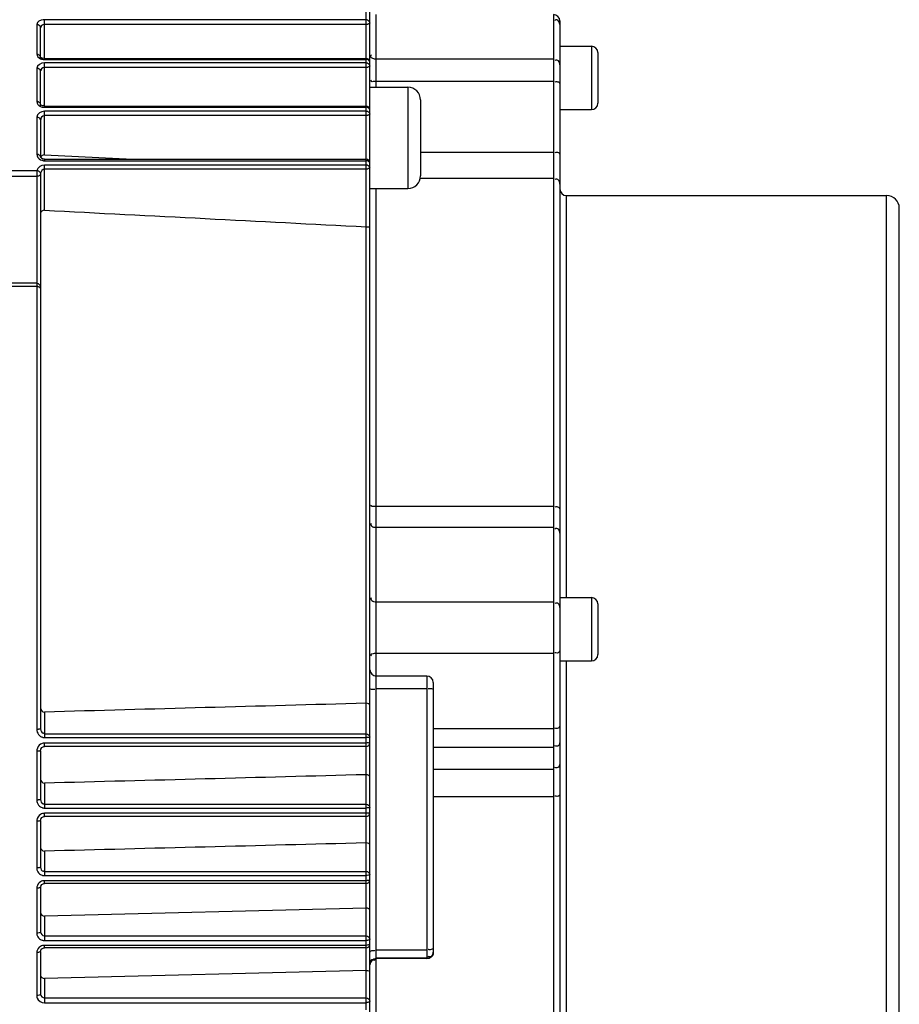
# Model space of a CAD drawing. Header units: millimetres. Extents: x 0 to 11890, y 0 to 8410.
# Tile 12 of 130: x 3509 to 3578, y 5016 to 5094. Entities that reach past the tile are written whole.
import ezdxf

# ---------------------------------------------------------------- set-up
doc = ezdxf.new("R2010")
doc.units = ezdxf.units.MM
doc.header["$LTSCALE"] = 653.95
doc.layers.add('304304000121DXF_CONTINUOUS_LINE', color=7, linetype='CONTINUOUS')

msp = doc.modelspace()

# ---------------------------------------------------------------- linework, layer by layer
at = {"layer": '304304000121DXF_CONTINUOUS_LINE', "color": 9, "linetype": 'Continuous'}
for p, q in [((3536.162, 5077.83), (3536.162, 5107.388)), ((3510.762, 5091.049), (3510.762, 5094.184)), ((3536.162, 5094.184), (3510.762, 5094.184)), ((3536.962, 5088.852), (3536.962, 5094.59)), ((3550.962, 5094.59), (3550.962, 4990.009)), ((3510.162, 5093.81), (3510.162, 5091.459)), ((3536.162, 5093.804), (3510.762, 5093.804)), ((3553.962, 5092.089), (3553.962, 5087.089)), ((3510.762, 5091.049), (3536.162, 5091.049)), ((3550.962, 5091.066), (3536.962, 5091.066)), ((3510.162, 5090.354), (3510.162, 5087.723)), ((3536.162, 5090.773), (3510.762, 5090.773)), ((3510.762, 5087.407), (3510.762, 5090.773)), ((3536.162, 5090.409), (3510.762, 5090.409)), ((3550.962, 5089.294), (3536.962, 5089.294)), ((3539.462, 5088.852), (3539.462, 5080.852)), ((3510.762, 5087.359), (3510.762, 5087.265)), ((3510.762, 5087.265), (3536.162, 5087.265)), ((3510.162, 5086.489), (3510.162, 5083.558)), ((3536.162, 5086.957), (3510.762, 5086.957)), ((3510.762, 5083.505), (3510.762, 5086.957)), ((3536.162, 5086.611), (3510.762, 5086.611)), ((3540.462, 5083.717), (3550.962, 5083.717)), ((3510.762, 5083.16), (3510.762, 5083.047)), ((3510.762, 5083.047), (3536.162, 5083.047)), ((3536.162, 5082.704), (3510.762, 5082.704)), ((3510.762, 5079.134), (3510.762, 5082.704)), ((3493.962, 5082.277), (3510.172, 5082.277)), ((3493.962, 5081.818), (3510.162, 5081.818)), ((3510.162, 5081.818), (3510.162, 5038.147)), ((3510.463, 5081.991), (3510.462, 5081.937)), ((3510.467, 5082.068), (3510.463, 5081.991)), ((3536.162, 5082.377), (3510.762, 5082.377)), ((3540.462, 5081.677), (3550.962, 5081.677)), ((3536.962, 4996.232), (3536.962, 5080.852)), ((3551.962, 5080.3), (3551.962, 5048.536)), ((3577.262, 5004.3), (3577.262, 5080.3)), ((3536.178, 5040.194), (3536.178, 5077.829)), ((3510.162, 5073.368), (3487.462, 5073.368)), ((3510.162, 5073.107), (3487.462, 5073.107)), ((3550.962, 5055.726), (3536.962, 5055.726)), ((3550.962, 5054.072), (3536.962, 5054.072)), ((3553.962, 5048.536), (3553.962, 5043.536)), ((3550.962, 5048.187), (3536.962, 5048.187)), ((3550.962, 5044.13), (3536.962, 5044.13)), ((3551.962, 5043.536), (3551.962, 5004.3)), ((3540.962, 5042.338), (3540.962, 5020.022)), ((3540.962, 5041.322), (3536.962, 5041.322)), ((3536.162, 5036.776), (3536.162, 5040.194)), ((3510.762, 5039.5), (3510.762, 5037.489)), ((3550.962, 5038.164), (3541.462, 5038.164)), ((3510.762, 5037.776), (3536.162, 5037.776)), ((3510.762, 5037.489), (3536.162, 5037.489)), ((3536.162, 5037.052), (3510.762, 5037.052)), ((3510.762, 5036.776), (3510.762, 5037.052)), ((3536.178, 5034.55), (3536.178, 5036.776)), ((3550.962, 5036.703), (3541.462, 5036.703)), ((3510.162, 5036.399), (3510.162, 5032.549)), ((3541.462, 5034.998), (3550.962, 5034.998)), ((3536.162, 5031.249), (3536.162, 5034.549)), ((3510.762, 5033.882), (3510.762, 5031.918)), ((3541.462, 5032.83), (3550.962, 5032.83)), ((3510.762, 5032.231), (3536.162, 5032.231)), ((3510.762, 5031.918), (3536.162, 5031.918)), ((3536.162, 5031.5), (3510.762, 5031.5)), ((3510.762, 5031.249), (3510.762, 5031.5)), ((3536.178, 5029.162), (3536.178, 5031.249)), ((3510.162, 5030.875), (3510.162, 5027.185)), ((3536.162, 5025.953), (3536.162, 5029.162)), ((3510.762, 5028.514), (3510.762, 5026.58)), ((3510.762, 5026.917), (3536.162, 5026.917)), ((3510.762, 5026.58), (3536.162, 5026.58)), ((3536.162, 5026.179), (3510.762, 5026.179)), ((3510.762, 5025.953), (3510.762, 5026.179)), ((3536.178, 5024.01), (3536.178, 5025.953)), ((3510.162, 5025.579), (3510.162, 5022.038)), ((3510.762, 5023.374), (3510.762, 5021.458)), ((3536.162, 5020.87), (3536.162, 5024.01)), ((3510.762, 5021.818), (3536.162, 5021.818)), ((3510.762, 5021.458), (3536.162, 5021.458)), ((3536.162, 5021.072), (3510.762, 5021.072)), ((3510.762, 5020.87), (3510.762, 5021.072)), ((3510.162, 5020.496), (3510.162, 5017.097)), ((3536.178, 5019.079), (3536.178, 5020.87)), ((3540.962, 5020.696), (3536.962, 5020.696)), ((3540.962, 5020.06), (3536.962, 5020.06)), ((3536.162, 5015.99), (3536.162, 5019.079)), ((3510.762, 5018.451), (3510.762, 5016.54)), ((3510.762, 5016.923), (3536.162, 5016.923)), ((3510.762, 5016.54), (3536.162, 5016.54))]:
    msp.add_line(p, q, dxfattribs=at)
at = {"layer": '304304000121DXF_CONTINUOUS_LINE', "color": 7, "linetype": 'Continuous'}
for p, q in [((3536.462, 5037.076), (3536.462, 5107.101)), ((3551.462, 5094.088), (3551.462, 4990.511)), ((3510.462, 5091.125), (3510.462, 5093.574)), ((3551.462, 5092.089), (3553.962, 5092.089)), ((3510.468, 5091.229), (3510.462, 5091.239)), ((3510.762, 5091.125), (3536.162, 5091.125)), ((3554.462, 5091.589), (3554.462, 5087.589)), ((3510.462, 5087.359), (3510.462, 5090.133)), ((3536.462, 5088.852), (3539.462, 5088.852)), ((3510.762, 5087.359), (3536.162, 5087.359)), ((3540.462, 5087.852), (3540.462, 5081.852)), ((3551.462, 5087.089), (3553.962, 5087.089)), ((3510.462, 5086.286), (3510.462, 5083.368)), ((3510.762, 5083.505), (3517.749, 5083.16)), ((3510.762, 5083.16), (3536.162, 5083.16)), ((3510.462, 5081.937), (3510.463, 5081.993)), ((3510.462, 5081.933), (3510.462, 5038.166)), ((3536.462, 5080.852), (3539.462, 5080.852)), ((3551.962, 5080.3), (3577.262, 5080.3)), ((3578.262, 5005.3), (3578.262, 5079.299)), ((3551.462, 5048.536), (3553.962, 5048.536)), ((3554.462, 5048.036), (3554.462, 5044.036)), ((3551.462, 5043.536), (3553.962, 5043.536)), ((3540.962, 5042.338), (3536.962, 5042.338)), ((3541.462, 5041.838), (3541.462, 5020.56)), ((3536.162, 5036.776), (3510.762, 5036.776)), ((3536.462, 5031.549), (3536.462, 5037.069)), ((3510.462, 5036.426), (3510.462, 5032.593)), ((3536.162, 5031.249), (3510.762, 5031.249)), ((3536.462, 4973.291), (3536.462, 5031.504)), ((3510.462, 5030.927), (3510.462, 5027.254)), ((3510.462, 5025.656), (3510.462, 5022.131)), ((3536.162, 5025.953), (3510.762, 5025.953)), ((3536.162, 5024.01), (3510.762, 5023.374)), ((3510.462, 5020.597), (3510.462, 5017.213)), ((3536.162, 5020.87), (3510.762, 5020.87)), ((3540.962, 5020.022), (3536.962, 5020.022)), ((3536.162, 5019.079), (3510.762, 5018.451))]:
    msp.add_line(p, q, dxfattribs=at)
for points in [[(3510.762, 5091.125), (3510.741, 5091.126), (3510.585, 5091.155), (3510.484, 5091.211), (3510.468, 5091.229)], [(3510.762, 5087.359), (3510.62, 5087.381), (3510.513, 5087.437), (3510.467, 5087.494), (3510.462, 5087.514)], [(3510.762, 5083.16), (3510.633, 5083.182), (3510.527, 5083.243), (3510.472, 5083.319), (3510.462, 5083.368)], [(3510.462, 5036.426), (3510.484, 5036.556), (3510.575, 5036.698), (3510.709, 5036.77), (3510.762, 5036.776)], [(3510.462, 5030.927), (3510.48, 5031.036), (3510.574, 5031.178), (3510.715, 5031.245), (3510.762, 5031.249)], [(3510.462, 5025.656), (3510.478, 5025.751), (3510.571, 5025.884), (3510.711, 5025.948), (3510.762, 5025.953)], [(3510.462, 5020.597), (3510.477, 5020.682), (3510.57, 5020.806), (3510.713, 5020.866), (3510.762, 5020.87)]]:
    msp.add_lwpolyline(points, dxfattribs=at)
at = {"layer": '304304000121DXF_CONTINUOUS_LINE', "color": 9, "linetype": 'Continuous'}
for centre, radius, start, end in [((3510.763, 5093.246), 0.937, 90.02984, 95.8867), ((3510.765, 5088.022), 0.756, 246.29196, 255.831), ((3510.773, 5083.756), 0.71, 244.0646, 260.31751), ((3542.507, 5081.868), 32.345, 179.87808, 180.08907), ((3510.159, 5041.651), 3.503, 270.05042, 272.41127), ((3510.891, 5038.147), 0.729, 180.01035, 198.13926), ((3510.841, 5036.398), 0.679, 175.44619, 179.98288), ((3510.866, 5036.396), 0.704, 169.69527, 175.44467), ((3510.831, 5032.549), 0.668, 180.0689, 197.63601), ((3510.787, 5032.546), 0.631, 238.87535, 250.82205), ((3510.782, 5030.874), 0.619, 172.49324, 179.95217), ((3510.78, 5027.216), 0.638, 239.96994, 251.56829), ((3510.775, 5022.103), 0.647, 241.02288, 252.68577)]:
    msp.add_arc(centre, radius, start, end, dxfattribs=at)
at = {"layer": '304304000121DXF_CONTINUOUS_LINE', "color": 7, "linetype": 'Continuous'}
for centre, radius, start, end in [((3550.962, 5094.09), 0.5, 0, 90), ((3553.962, 5091.589), 0.5, 0, 90), ((3536.162, 5090.825), 0.3, 0.00418, 90), ((3539.462, 5087.852), 1, 0, 90), ((3536.162, 5087.059), 0.3, 0.00156, 90), ((3553.962, 5087.589), 0.5, 270, 360), ((3536.162, 5082.86), 0.3, 0.00195, 90), ((3539.462, 5081.852), 1, 270, 360), ((3551.962, 5080.8), 0.5, 180, 270), ((3577.262, 5079.3), 1, 0, 90), ((3553.962, 5048.036), 0.5, 0, 90), ((3553.962, 5044.036), 0.5, 270, 360), ((3536.962, 5042.838), 0.5, 180, 270), ((3540.962, 5041.838), 0.5, 0, 90), ((3536.162, 5037.076), 0.3, 270, 358.80684), ((3536.162, 5031.549), 0.3, 270, 359.18046), ((3536.162, 5026.253), 0.3, 270, 359.5046), ((3536.162, 5021.17), 0.3, 270, 359.83071), ((3540.962, 5020.522), 0.5, 270, 360), ((3536.962, 5019.522), 0.5, 90, 180)]:
    msp.add_arc(centre, radius, start, end, dxfattribs=at)
at = {"layer": '304304000121DXF_CONTINUOUS_LINE', "color": 9, "linetype": 'Continuous'}
for points in [[(3510.667, 5094.179), (3510.459, 5094.157), (3510.162, 5094.018), (3510.162, 5093.81)], [(3551.462, 5093.797), (3551.462, 5093.949), (3551.364, 5094.179), (3551.212, 5094.179)], [(3510.462, 5093.574), (3510.462, 5093.701), (3510.29, 5093.81), (3510.162, 5093.81)], [(3510.162, 5091.459), (3510.162, 5091.305), (3510.318, 5091.163), (3510.461, 5091.106)], [(3510.762, 5090.773), (3510.518, 5090.773), (3510.162, 5090.598), (3510.162, 5090.354)], [(3510.762, 5090.409), (3510.632, 5090.409), (3510.422, 5090.256), (3510.479, 5090.139)], [(3510.162, 5087.723), (3510.162, 5087.558), (3510.31, 5087.396), (3510.461, 5087.329)], [(3510.762, 5086.957), (3510.509, 5086.957), (3510.162, 5086.743), (3510.162, 5086.489)], [(3510.762, 5086.611), (3510.62, 5086.611), (3510.421, 5086.422), (3510.48, 5086.293)], [(3510.162, 5083.558), (3510.162, 5083.38), (3510.303, 5083.196), (3510.463, 5083.118)], [(3510.762, 5082.704), (3510.519, 5082.704), (3510.222, 5082.515), (3510.172, 5082.277)], [(3510.762, 5082.377), (3510.62, 5082.377), (3510.487, 5082.209), (3510.467, 5082.068)], [(3510.462, 5038.166), (3510.462, 5038.034), (3510.561, 5037.784), (3510.682, 5037.837)], [(3510.198, 5037.921), (3510.243, 5037.784), (3510.341, 5037.656), (3510.463, 5037.579)], [(3536.162, 5037.776), (3536.296, 5037.776), (3536.462, 5037.644), (3536.462, 5037.511)], [(3510.455, 5036.958), (3510.31, 5036.865), (3510.204, 5036.693), (3510.173, 5036.522)], [(3510.194, 5032.347), (3510.237, 5032.209), (3510.337, 5032.081), (3510.461, 5032.006)], [(3510.462, 5032.593), (3510.462, 5032.459), (3510.536, 5032.248), (3510.671, 5032.248)], [(3536.162, 5032.231), (3536.296, 5032.231), (3536.462, 5032.099), (3536.462, 5031.966)], [(3510.456, 5031.411), (3510.303, 5031.318), (3510.191, 5031.133), (3510.167, 5030.955)], [(3510.462, 5027.254), (3510.462, 5027.127), (3510.543, 5026.933), (3510.67, 5026.933)], [(3510.195, 5026.988), (3510.24, 5026.856), (3510.34, 5026.734), (3510.461, 5026.664)], [(3536.162, 5026.917), (3536.296, 5026.917), (3536.462, 5026.786), (3536.462, 5026.652)], [(3510.457, 5026.095), (3510.314, 5026.011), (3510.203, 5025.848), (3510.172, 5025.685)], [(3510.196, 5021.846), (3510.242, 5021.719), (3510.343, 5021.603), (3510.461, 5021.537)], [(3510.462, 5022.131), (3510.462, 5021.987), (3510.618, 5021.818), (3510.762, 5021.818)], [(3536.162, 5021.818), (3536.296, 5021.818), (3536.462, 5021.687), (3536.462, 5021.553)], [(3510.458, 5020.992), (3510.32, 5020.915), (3510.209, 5020.766), (3510.175, 5020.611)], [(3510.462, 5017.213), (3510.462, 5017.074), (3510.623, 5016.923), (3510.762, 5016.923)], [(3510.197, 5016.911), (3510.277, 5016.7), (3510.537, 5016.54), (3510.762, 5016.54)], [(3536.162, 5016.923), (3536.296, 5016.923), (3536.462, 5016.792), (3536.462, 5016.658)]]:
    msp.add_open_spline(points, degree=3, dxfattribs=at)
for points, knots in [([(3536.308, 5094.144), (3536.285, 5094.156), (3536.238, 5094.176), (3536.187, 5094.184), (3536.162, 5094.184)], [0, 0, 0, 0, 0.508117, 1, 1, 1, 1]), ([(3536.462, 5093.945), (3536.462, 5093.985), (3536.419, 5094.069), (3536.349, 5094.122), (3536.308, 5094.144)], [0, 0, 0, 0, 0.456097, 1, 1, 1, 1]), ([(3551.212, 5094.179), (3551.188, 5094.179), (3551.135, 5094.168), (3551.088, 5094.142), (3551.063, 5094.125)], [0, 0, 0, 0, 0.444376, 1, 1, 1, 1]), ([(3510.762, 5093.804), (3510.685, 5093.804), (3510.554, 5093.779), (3510.453, 5093.627), (3510.479, 5093.578)], [0, 0, 0, 0, 0.581216, 1, 1, 1, 1]), ([(3536.306, 5093.827), (3536.283, 5093.82), (3536.236, 5093.809), (3536.187, 5093.804), (3536.162, 5093.804)], [0, 0, 0, 0, 0.498004, 1, 1, 1, 1]), ([(3536.413, 5093.878), (3536.398, 5093.867), (3536.364, 5093.848), (3536.327, 5093.834), (3536.306, 5093.827)], [0, 0, 0, 0, 0.468765, 1, 1, 1, 1]), ([(3536.462, 5093.945), (3536.462, 5093.933), (3536.449, 5093.905), (3536.427, 5093.887), (3536.413, 5093.878)], [0, 0, 0, 0, 0.429776, 1, 1, 1, 1]), ([(3510.307, 5091.423), (3510.284, 5091.434), (3510.237, 5091.452), (3510.187, 5091.459), (3510.162, 5091.459)], [0, 0, 0, 0, 0.506593, 1, 1, 1, 1]), ([(3510.462, 5091.234), (3510.462, 5091.272), (3510.418, 5091.353), (3510.348, 5091.402), (3510.307, 5091.423)], [0, 0, 0, 0, 0.449817, 1, 1, 1, 1]), ([(3510.461, 5091.106), (3510.48, 5091.099), (3510.519, 5091.085), (3510.559, 5091.075), (3510.58, 5091.07)], [0, 0, 0, 0, 0.494961, 1, 1, 1, 1]), ([(3510.58, 5091.07), (3510.61, 5091.063), (3510.67, 5091.053), (3510.732, 5091.049), (3510.762, 5091.049)], [0, 0, 0, 0, 0.50002, 1, 1, 1, 1]), ([(3536.462, 5090.825), (3536.462, 5090.885), (3536.362, 5091.002), (3536.234, 5091.049), (3536.162, 5091.049)], [0, 0, 0, 0, 0.454974, 1, 1, 1, 1]), ([(3536.529, 5091.287), (3536.529, 5091.308), (3536.543, 5091.357), (3536.572, 5091.397), (3536.591, 5091.418)], [0, 0, 0, 0, 0.43067, 1, 1, 1, 1]), ([(3536.706, 5091.112), (3536.661, 5091.129), (3536.581, 5091.165), (3536.529, 5091.248), (3536.529, 5091.287)], [0, 0, 0, 0, 0.554665, 1, 1, 1, 1]), ([(3536.962, 5091.066), (3536.92, 5091.066), (3536.833, 5091.075), (3536.748, 5091.097), (3536.706, 5091.112)], [0, 0, 0, 0, 0.482779, 1, 1, 1, 1]), ([(3551.462, 5090.625), (3551.462, 5090.731), (3551.431, 5090.976), (3551.146, 5091.009), (3551.063, 5090.952)], [0, 0, 0, 0, 0.515007, 1, 1, 1, 1]), ([(3510.462, 5090.133), (3510.462, 5090.192), (3510.361, 5090.307), (3510.234, 5090.354), (3510.162, 5090.354)], [0, 0, 0, 0, 0.452853, 1, 1, 1, 1]), ([(3536.307, 5090.736), (3536.285, 5090.748), (3536.237, 5090.766), (3536.187, 5090.773), (3536.162, 5090.773)], [0, 0, 0, 0, 0.506206, 1, 1, 1, 1]), ([(3536.306, 5090.432), (3536.283, 5090.425), (3536.236, 5090.414), (3536.187, 5090.409), (3536.162, 5090.409)], [0, 0, 0, 0, 0.498004, 1, 1, 1, 1]), ([(3536.462, 5090.55), (3536.462, 5090.524), (3536.405, 5090.468), (3536.345, 5090.444), (3536.306, 5090.432)], [0, 0, 0, 0, 0.392924, 1, 1, 1, 1]), ([(3536.462, 5090.55), (3536.462, 5090.588), (3536.418, 5090.668), (3536.349, 5090.716), (3536.307, 5090.736)], [0, 0, 0, 0, 0.448216, 1, 1, 1, 1]), ([(3536.962, 5089.294), (3536.903, 5089.294), (3536.793, 5089.32), (3536.53, 5089.255), (3536.567, 5089.402), (3536.591, 5089.411)], [0, 0, 0, 0, 0.366226, 0.83993, 1, 1, 1, 1]), ([(3551.462, 5089.148), (3551.462, 5089.234), (3551.248, 5089.291), (3551.12, 5089.27), (3551.063, 5089.257)], [0, 0, 0, 0, 0.594693, 1, 1, 1, 1]), ([(3510.307, 5087.689), (3510.284, 5087.7), (3510.237, 5087.717), (3510.187, 5087.723), (3510.162, 5087.723)], [0, 0, 0, 0, 0.504608, 1, 1, 1, 1]), ([(3510.462, 5087.515), (3510.462, 5087.55), (3510.416, 5087.627), (3510.347, 5087.67), (3510.307, 5087.689)], [0, 0, 0, 0, 0.440445, 1, 1, 1, 1]), ([(3510.58, 5087.289), (3510.61, 5087.281), (3510.67, 5087.269), (3510.732, 5087.265), (3510.762, 5087.265)], [0, 0, 0, 0, 0.500498, 1, 1, 1, 1]), ([(3536.462, 5087.059), (3536.462, 5087.115), (3536.357, 5087.224), (3536.233, 5087.265), (3536.162, 5087.265)], [0, 0, 0, 0, 0.443229, 1, 1, 1, 1]), ([(3510.462, 5086.286), (3510.462, 5086.342), (3510.356, 5086.449), (3510.233, 5086.489), (3510.162, 5086.489)], [0, 0, 0, 0, 0.440758, 1, 1, 1, 1]), ([(3536.307, 5086.923), (3536.284, 5086.934), (3536.237, 5086.95), (3536.187, 5086.957), (3536.162, 5086.957)], [0, 0, 0, 0, 0.504187, 1, 1, 1, 1]), ([(3536.306, 5086.634), (3536.283, 5086.626), (3536.236, 5086.615), (3536.187, 5086.611), (3536.162, 5086.611)], [0, 0, 0, 0, 0.498004, 1, 1, 1, 1]), ([(3536.462, 5086.752), (3536.462, 5086.725), (3536.405, 5086.67), (3536.345, 5086.646), (3536.306, 5086.634)], [0, 0, 0, 0, 0.392924, 1, 1, 1, 1]), ([(3536.462, 5086.752), (3536.462, 5086.787), (3536.416, 5086.862), (3536.348, 5086.905), (3536.307, 5086.923)], [0, 0, 0, 0, 0.438454, 1, 1, 1, 1]), ([(3510.307, 5083.527), (3510.284, 5083.536), (3510.236, 5083.551), (3510.187, 5083.558), (3510.162, 5083.558)], [0, 0, 0, 0, 0.502535, 1, 1, 1, 1]), ([(3510.462, 5083.368), (3510.462, 5083.401), (3510.413, 5083.472), (3510.347, 5083.51), (3510.307, 5083.527)], [0, 0, 0, 0, 0.428796, 1, 1, 1, 1]), ([(3551.462, 5083.571), (3551.462, 5083.656), (3551.248, 5083.713), (3551.12, 5083.692), (3551.063, 5083.679)], [0, 0, 0, 0, 0.594693, 1, 1, 1, 1]), ([(3510.654, 5083.057), (3510.672, 5083.054), (3510.708, 5083.049), (3510.744, 5083.047), (3510.762, 5083.047)], [0, 0, 0, 0, 0.50108, 1, 1, 1, 1]), ([(3536.462, 5082.86), (3536.462, 5082.913), (3536.351, 5083.013), (3536.233, 5083.047), (3536.162, 5083.047)], [0, 0, 0, 0, 0.429572, 1, 1, 1, 1]), ([(3536.307, 5082.674), (3536.284, 5082.683), (3536.236, 5082.698), (3536.187, 5082.704), (3536.162, 5082.704)], [0, 0, 0, 0, 0.502097, 1, 1, 1, 1]), ([(3536.462, 5082.518), (3536.462, 5082.473), (3536.335, 5082.4), (3536.232, 5082.377), (3536.162, 5082.377)], [0, 0, 0, 0, 0.395213, 1, 1, 1, 1]), ([(3536.462, 5082.518), (3536.462, 5082.551), (3536.413, 5082.62), (3536.347, 5082.657), (3536.307, 5082.674)], [0, 0, 0, 0, 0.426294, 1, 1, 1, 1]), ([(3510.172, 5082.277), (3510.168, 5082.224), (3510.163, 5082.111), (3510.162, 5081.997), (3510.162, 5081.937)], [0, 0, 0, 0, 0.468121, 1, 1, 1, 1]), ([(3510.306, 5081.833), (3510.283, 5081.828), (3510.235, 5081.821), (3510.187, 5081.818), (3510.162, 5081.818)], [0, 0, 0, 0, 0.494659, 1, 1, 1, 1]), ([(3510.309, 5082.232), (3510.287, 5082.243), (3510.243, 5082.262), (3510.196, 5082.274), (3510.172, 5082.277)], [0, 0, 0, 0, 0.507267, 1, 1, 1, 1]), ([(3510.462, 5081.91), (3510.462, 5081.889), (3510.394, 5081.854), (3510.344, 5081.841), (3510.306, 5081.833)], [0, 0, 0, 0, 0.348768, 1, 1, 1, 1]), ([(3510.467, 5082.068), (3510.463, 5082.101), (3510.412, 5082.169), (3510.348, 5082.212), (3510.309, 5082.232)], [0, 0, 0, 0, 0.429661, 1, 1, 1, 1]), ([(3551.462, 5081.191), (3551.462, 5081.307), (3551.447, 5081.567), (3551.143, 5081.612), (3551.063, 5081.552)], [0, 0, 0, 0, 0.536694, 1, 1, 1, 1]), ([(3510.413, 5073.213), (3510.384, 5073.257), (3510.311, 5073.33), (3510.211, 5073.368), (3510.162, 5073.368)], [0, 0, 0, 0, 0.518719, 1, 1, 1, 1]), ([(3510.307, 5073.084), (3510.283, 5073.091), (3510.236, 5073.103), (3510.187, 5073.107), (3510.162, 5073.107)], [0, 0, 0, 0, 0.49806, 1, 1, 1, 1]), ([(3510.462, 5072.965), (3510.462, 5072.992), (3510.405, 5073.048), (3510.345, 5073.072), (3510.307, 5073.084)], [0, 0, 0, 0, 0.393499, 1, 1, 1, 1]), ([(3510.462, 5073.07), (3510.462, 5073.095), (3510.452, 5073.146), (3510.428, 5073.191), (3510.413, 5073.213)], [0, 0, 0, 0, 0.48341, 1, 1, 1, 1]), ([(3536.962, 5055.726), (3536.903, 5055.726), (3536.791, 5055.751), (3536.531, 5055.694), (3536.565, 5055.847), (3536.591, 5055.858)], [0, 0, 0, 0, 0.359004, 0.825114, 1, 1, 1, 1]), ([(3551.462, 5055.56), (3551.462, 5055.649), (3551.253, 5055.725), (3551.12, 5055.698), (3551.063, 5055.683)], [0, 0, 0, 0, 0.602313, 1, 1, 1, 1]), ([(3536.962, 5054.072), (3536.844, 5054.072), (3536.593, 5054.061), (3536.532, 5054.357), (3536.591, 5054.424)], [0, 0, 0, 0, 0.571316, 1, 1, 1, 1]), ([(3551.462, 5053.63), (3551.462, 5053.736), (3551.431, 5053.982), (3551.146, 5054.015), (3551.063, 5053.958)], [0, 0, 0, 0, 0.515007, 1, 1, 1, 1]), ([(3536.962, 5048.187), (3536.844, 5048.187), (3536.593, 5048.176), (3536.532, 5048.473), (3536.591, 5048.539)], [0, 0, 0, 0, 0.571316, 1, 1, 1, 1]), ([(3551.462, 5047.746), (3551.462, 5047.852), (3551.431, 5048.097), (3551.146, 5048.13), (3551.063, 5048.073)], [0, 0, 0, 0, 0.515007, 1, 1, 1, 1]), ([(3551.462, 5044.365), (3551.462, 5044.264), (3551.274, 5044.126), (3551.119, 5044.17), (3551.063, 5044.19)], [0, 0, 0, 0, 0.630908, 1, 1, 1, 1]), ([(3536.962, 5044.13), (3536.847, 5044.13), (3536.723, 5044.125), (3536.493, 5044.037), (3536.562, 5043.96), (3536.591, 5043.943)], [0, 0, 0, 0, 0.625608, 0.816722, 1, 1, 1, 1]), ([(3536.462, 5041.313), (3536.462, 5041.347), (3536.678, 5041.277), (3536.761, 5041.321), (3536.861, 5041.32)], [0, 0, 0, 0, 0.2503, 1, 1, 1, 1]), ([(3541.462, 5041.33), (3541.462, 5041.297), (3541.246, 5041.366), (3541.163, 5041.322), (3541.063, 5041.324)], [0, 0, 0, 0, 0.2503, 1, 1, 1, 1]), ([(3510.462, 5038.166), (3510.462, 5038.151), (3510.378, 5038.167), (3510.343, 5038.152), (3510.307, 5038.15)], [0, 0, 0, 0, 0.293535, 1, 1, 1, 1]), ([(3551.462, 5038.398), (3551.462, 5038.298), (3551.274, 5038.16), (3551.119, 5038.204), (3551.063, 5038.224)], [0, 0, 0, 0, 0.630908, 1, 1, 1, 1]), ([(3510.463, 5037.579), (3510.492, 5037.561), (3510.554, 5037.529), (3510.62, 5037.508), (3510.653, 5037.501)], [0, 0, 0, 0, 0.503089, 1, 1, 1, 1]), ([(3510.653, 5037.501), (3510.671, 5037.497), (3510.707, 5037.491), (3510.744, 5037.489), (3510.762, 5037.489)], [0, 0, 0, 0, 0.502213, 1, 1, 1, 1]), ([(3510.682, 5037.837), (3510.687, 5037.839), (3510.698, 5037.844), (3510.708, 5037.85), (3510.713, 5037.853)], [0, 0, 0, 0, 0.481311, 1, 1, 1, 1]), ([(3536.462, 5037.511), (3536.462, 5037.478), (3536.298, 5037.516), (3536.23, 5037.489), (3536.162, 5037.489)], [0, 0, 0, 0, 0.325665, 1, 1, 1, 1]), ([(3510.762, 5037.052), (3510.709, 5037.052), (3510.6, 5037.034), (3510.501, 5036.988), (3510.455, 5036.958)], [0, 0, 0, 0, 0.49525, 1, 1, 1, 1]), ([(3536.462, 5037.076), (3536.462, 5037.043), (3536.298, 5037.078), (3536.23, 5037.052), (3536.162, 5037.052)], [0, 0, 0, 0, 0.326123, 1, 1, 1, 1]), ([(3551.462, 5037.181), (3551.462, 5037.067), (3551.444, 5036.81), (3551.143, 5036.766), (3551.063, 5036.826)], [0, 0, 0, 0, 0.532949, 1, 1, 1, 1]), ([(3510.462, 5036.426), (3510.462, 5036.393), (3510.298, 5036.424), (3510.23, 5036.399), (3510.162, 5036.399)], [0, 0, 0, 0, 0.326878, 1, 1, 1, 1]), ([(3551.462, 5035.476), (3551.462, 5035.362), (3551.444, 5035.104), (3551.143, 5035.061), (3551.063, 5035.121)], [0, 0, 0, 0, 0.532949, 1, 1, 1, 1]), ([(3551.462, 5032.947), (3551.462, 5032.931), (3551.356, 5032.812), (3551.187, 5032.838), (3551.063, 5032.86)], [0, 0, 0, 0, 0.113341, 1, 1, 1, 1]), ([(3510.307, 5032.556), (3510.283, 5032.554), (3510.235, 5032.55), (3510.187, 5032.549), (3510.162, 5032.549)], [0, 0, 0, 0, 0.49272, 1, 1, 1, 1]), ([(3510.462, 5032.593), (3510.462, 5032.577), (3510.383, 5032.571), (3510.344, 5032.56), (3510.307, 5032.556)], [0, 0, 0, 0, 0.30772, 1, 1, 1, 1]), ([(3510.58, 5031.95), (3510.609, 5031.94), (3510.67, 5031.924), (3510.731, 5031.918), (3510.762, 5031.918)], [0, 0, 0, 0, 0.503774, 1, 1, 1, 1]), ([(3510.671, 5032.248), (3510.683, 5032.248), (3510.708, 5032.252), (3510.732, 5032.261), (3510.744, 5032.267)], [0, 0, 0, 0, 0.467565, 1, 1, 1, 1]), ([(3536.462, 5031.966), (3536.462, 5031.932), (3536.303, 5031.939), (3536.23, 5031.918), (3536.162, 5031.918)], [0, 0, 0, 0, 0.334182, 1, 1, 1, 1]), ([(3510.762, 5031.5), (3510.709, 5031.5), (3510.602, 5031.483), (3510.502, 5031.44), (3510.456, 5031.411)], [0, 0, 0, 0, 0.496131, 1, 1, 1, 1]), ([(3536.462, 5031.549), (3536.462, 5031.515), (3536.303, 5031.52), (3536.23, 5031.5), (3536.162, 5031.5)], [0, 0, 0, 0, 0.335039, 1, 1, 1, 1]), ([(3510.462, 5030.927), (3510.462, 5030.893), (3510.304, 5030.895), (3510.23, 5030.875), (3510.162, 5030.875)], [0, 0, 0, 0, 0.336371, 1, 1, 1, 1]), ([(3510.462, 5027.254), (3510.462, 5027.236), (3510.389, 5027.213), (3510.344, 5027.202), (3510.307, 5027.196)], [0, 0, 0, 0, 0.328005, 1, 1, 1, 1]), ([(3510.307, 5027.196), (3510.283, 5027.192), (3510.235, 5027.187), (3510.187, 5027.185), (3510.162, 5027.185)], [0, 0, 0, 0, 0.493574, 1, 1, 1, 1]), ([(3510.162, 5027.185), (3510.162, 5027.152), (3510.168, 5027.085), (3510.184, 5027.02), (3510.195, 5026.988)], [0, 0, 0, 0, 0.496745, 1, 1, 1, 1]), ([(3510.579, 5026.611), (3510.608, 5026.601), (3510.669, 5026.586), (3510.731, 5026.58), (3510.762, 5026.58)], [0, 0, 0, 0, 0.503492, 1, 1, 1, 1]), ([(3510.67, 5026.933), (3510.682, 5026.933), (3510.707, 5026.937), (3510.731, 5026.947), (3510.743, 5026.953)], [0, 0, 0, 0, 0.468837, 1, 1, 1, 1]), ([(3536.462, 5026.652), (3536.462, 5026.616), (3536.31, 5026.598), (3536.23, 5026.58), (3536.162, 5026.58)], [0, 0, 0, 0, 0.346973, 1, 1, 1, 1]), ([(3510.172, 5025.685), (3510.169, 5025.667), (3510.164, 5025.632), (3510.162, 5025.597), (3510.162, 5025.579)], [0, 0, 0, 0, 0.502726, 1, 1, 1, 1]), ([(3510.462, 5025.656), (3510.462, 5025.637), (3510.391, 5025.61), (3510.344, 5025.598), (3510.307, 5025.591)], [0, 0, 0, 0, 0.33474, 1, 1, 1, 1]), ([(3510.762, 5026.179), (3510.709, 5026.179), (3510.603, 5026.164), (3510.504, 5026.122), (3510.457, 5026.095)], [0, 0, 0, 0, 0.497053, 1, 1, 1, 1]), ([(3536.462, 5026.253), (3536.462, 5026.216), (3536.31, 5026.196), (3536.23, 5026.179), (3536.162, 5026.179)], [0, 0, 0, 0, 0.348078, 1, 1, 1, 1]), ([(3510.307, 5025.591), (3510.283, 5025.587), (3510.235, 5025.581), (3510.187, 5025.579), (3510.162, 5025.579)], [0, 0, 0, 0, 0.493899, 1, 1, 1, 1]), ([(3510.462, 5022.131), (3510.462, 5022.092), (3510.317, 5022.055), (3510.231, 5022.038), (3510.162, 5022.038)], [0, 0, 0, 0, 0.360362, 1, 1, 1, 1]), ([(3510.162, 5022.038), (3510.162, 5022.006), (3510.168, 5021.94), (3510.185, 5021.877), (3510.196, 5021.846)], [0, 0, 0, 0, 0.496221, 1, 1, 1, 1]), ([(3510.762, 5021.072), (3510.71, 5021.072), (3510.604, 5021.058), (3510.505, 5021.018), (3510.458, 5020.992)], [0, 0, 0, 0, 0.498012, 1, 1, 1, 1]), ([(3510.582, 5021.486), (3510.611, 5021.477), (3510.671, 5021.463), (3510.732, 5021.458), (3510.762, 5021.458)], [0, 0, 0, 0, 0.503082, 1, 1, 1, 1]), ([(3536.308, 5021.473), (3536.284, 5021.468), (3536.236, 5021.461), (3536.187, 5021.458), (3536.162, 5021.458)], [0, 0, 0, 0, 0.494715, 1, 1, 1, 1]), ([(3536.462, 5021.17), (3536.462, 5021.131), (3536.319, 5021.089), (3536.231, 5021.072), (3536.162, 5021.072)], [0, 0, 0, 0, 0.363417, 1, 1, 1, 1]), ([(3536.462, 5021.553), (3536.462, 5021.532), (3536.396, 5021.496), (3536.345, 5021.481), (3536.308, 5021.473)], [0, 0, 0, 0, 0.352559, 1, 1, 1, 1]), ([(3510.175, 5020.611), (3510.171, 5020.592), (3510.164, 5020.554), (3510.162, 5020.515), (3510.162, 5020.496)], [0, 0, 0, 0, 0.503213, 1, 1, 1, 1]), ([(3510.307, 5020.513), (3510.283, 5020.507), (3510.235, 5020.499), (3510.187, 5020.496), (3510.162, 5020.496)], [0, 0, 0, 0, 0.495134, 1, 1, 1, 1]), ([(3510.462, 5020.597), (3510.462, 5020.575), (3510.396, 5020.536), (3510.344, 5020.521), (3510.307, 5020.513)], [0, 0, 0, 0, 0.356643, 1, 1, 1, 1]), ([(3536.462, 5020.515), (3536.462, 5020.554), (3536.539, 5020.65), (3536.647, 5020.672), (3536.712, 5020.672)], [0, 0, 0, 0, 0.378405, 1, 1, 1, 1]), ([(3536.712, 5020.672), (3536.736, 5020.672), (3536.786, 5020.668), (3536.835, 5020.657), (3536.861, 5020.649)], [0, 0, 0, 0, 0.465876, 1, 1, 1, 1]), ([(3541.212, 5020.721), (3541.189, 5020.721), (3541.138, 5020.725), (3541.089, 5020.736), (3541.063, 5020.743)], [0, 0, 0, 0, 0.465876, 1, 1, 1, 1]), ([(3541.462, 5020.56), (3541.462, 5020.441), (3541.451, 5020.177), (3541.142, 5020.127), (3541.063, 5020.189)], [0, 0, 0, 0, 0.542919, 1, 1, 1, 1]), ([(3541.462, 5020.522), (3541.462, 5020.403), (3541.451, 5020.139), (3541.142, 5020.089), (3541.063, 5020.151)], [0, 0, 0, 0, 0.542919, 1, 1, 1, 1]), ([(3541.462, 5020.878), (3541.462, 5020.838), (3541.386, 5020.743), (3541.277, 5020.721), (3541.212, 5020.721)], [0, 0, 0, 0, 0.378405, 1, 1, 1, 1]), ([(3536.462, 5019.561), (3536.462, 5019.68), (3536.473, 5019.944), (3536.782, 5019.993), (3536.861, 5019.932)], [0, 0, 0, 0, 0.542919, 1, 1, 1, 1]), ([(3536.462, 5019.523), (3536.462, 5019.642), (3536.473, 5019.906), (3536.782, 5019.955), (3536.861, 5019.893)], [0, 0, 0, 0, 0.542919, 1, 1, 1, 1]), ([(3510.462, 5017.213), (3510.462, 5017.171), (3510.325, 5017.115), (3510.231, 5017.097), (3510.162, 5017.097)], [0, 0, 0, 0, 0.376509, 1, 1, 1, 1]), ([(3510.162, 5017.097), (3510.162, 5017.066), (3510.168, 5017.002), (3510.186, 5016.941), (3510.197, 5016.911)], [0, 0, 0, 0, 0.495629, 1, 1, 1, 1]), ([(3536.308, 5016.559), (3536.284, 5016.553), (3536.236, 5016.543), (3536.187, 5016.54), (3536.162, 5016.54)], [0, 0, 0, 0, 0.496133, 1, 1, 1, 1]), ([(3536.462, 5016.658), (3536.462, 5016.635), (3536.401, 5016.588), (3536.346, 5016.569), (3536.308, 5016.559)], [0, 0, 0, 0, 0.373538, 1, 1, 1, 1])]:
    msp.add_open_spline(points, degree=3, knots=knots, dxfattribs=at)
at = {"layer": '304304000121DXF_CONTINUOUS_LINE', "color": 7, "linetype": 'Continuous'}
for points, knots in [([(3510.762, 5087.407), (3510.738, 5087.408), (3510.688, 5087.403), (3510.641, 5087.389), (3510.618, 5087.379)], [0, 0, 0, 0, 0.49826, 1, 1, 1, 1]), ([(3510.487, 5083.359), (3510.482, 5083.352), (3510.475, 5083.339), (3510.47, 5083.324), (3510.468, 5083.317)], [0, 0, 0, 0, 0.511327, 1, 1, 1, 1]), ([(3510.762, 5083.505), (3510.707, 5083.508), (3510.599, 5083.477), (3510.514, 5083.404), (3510.487, 5083.359)], [0, 0, 0, 0, 0.514767, 1, 1, 1, 1]), ([(3536.162, 5077.832), (3536.232, 5077.828), (3536.298, 5077.799), (3536.462, 5077.835), (3536.462, 5077.804)], [0, 0, 0, 0, 0.691095, 1, 1, 1, 1]), ([(3536.462, 5040.017), (3536.462, 5040.067), (3536.351, 5040.164), (3536.234, 5040.195), (3536.162, 5040.193)], [0, 0, 0, 0, 0.409915, 1, 1, 1, 1]), ([(3536.462, 5034.382), (3536.462, 5034.43), (3536.349, 5034.523), (3536.234, 5034.55), (3536.162, 5034.548)], [0, 0, 0, 0, 0.399765, 1, 1, 1, 1]), ([(3536.462, 5029.004), (3536.462, 5029.05), (3536.346, 5029.138), (3536.234, 5029.162), (3536.162, 5029.16)], [0, 0, 0, 0, 0.388975, 1, 1, 1, 1]), ([(3536.462, 5023.862), (3536.462, 5023.906), (3536.343, 5023.989), (3536.235, 5024.01), (3536.162, 5024.008)], [0, 0, 0, 0, 0.377346, 1, 1, 1, 1]), ([(3536.462, 5018.942), (3536.462, 5018.978), (3536.394, 5019.085), (3536.267, 5019.069), (3536.199, 5019.053)], [0, 0, 0, 0, 0.337916, 1, 1, 1, 1])]:
    msp.add_open_spline(points, degree=3, knots=knots, dxfattribs=at)
for points in [[(3510.762, 5079.134), (3510.632, 5079.141), (3510.462, 5079.013), (3510.462, 5078.882)], [(3510.762, 5079.134), (3519.229, 5078.7), (3527.696, 5078.266), (3536.162, 5077.83)], [(3510.462, 5039.824), (3510.462, 5039.677), (3510.615, 5039.496), (3510.762, 5039.5)], [(3536.162, 5040.194), (3527.696, 5039.962), (3519.229, 5039.731), (3510.762, 5039.5)], [(3536.162, 5034.549), (3527.696, 5034.327), (3519.229, 5034.104), (3510.762, 5033.882)], [(3510.462, 5034.192), (3510.462, 5034.048), (3510.619, 5033.879), (3510.762, 5033.882)], [(3510.462, 5028.809), (3510.462, 5028.669), (3510.622, 5028.51), (3510.762, 5028.514)], [(3536.162, 5029.162), (3527.696, 5028.946), (3519.229, 5028.73), (3510.762, 5028.514)], [(3510.462, 5023.657), (3510.462, 5023.52), (3510.625, 5023.371), (3510.762, 5023.374)], [(3510.462, 5018.722), (3510.462, 5018.587), (3510.628, 5018.448), (3510.762, 5018.451)]]:
    msp.add_open_spline(points, degree=3, dxfattribs=at)

doc.saveas('drawing.dxf')
